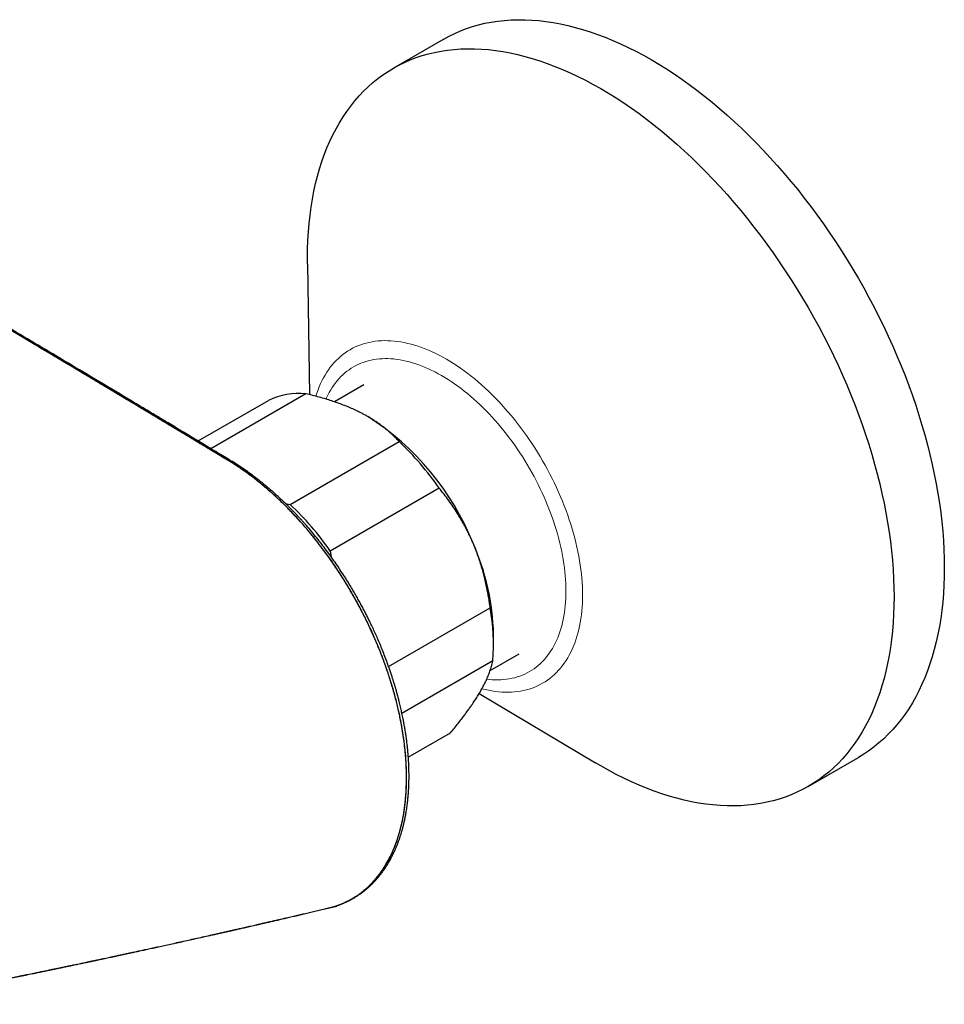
# Model space of a CAD drawing. Header units: millimetres. Extents: x 8 to 1267, y 12 to 683.
# Tile 42 of 48: x 1175 to 1253, y 270 to 353. Entities that reach past the tile are written whole.
import ezdxf

# ---------------------------------------------------------------- set-up
doc = ezdxf.new("R2010")
doc.units = ezdxf.units.MM

msp = doc.modelspace()

# ---------------------------------------------------------------- linework, layer by layer
at = {"color": 7, "linetype": 'Continuous', "lineweight": 30}
for p, q in [((1211.048, 351.832), (1206.806, 349.383)), ((1199.559, 332.853), (1199.726, 321.83)), ((1204.32, 322.661), (1201.832, 321.224)), ((1199.427, 321.902), (1191.401, 317.269)), ((1190.326, 317.917), (1196.256, 321.34)), ((1204.651, 319.972), (1204.634, 319.981)), ((1190.225, 317.859), (1190.233, 317.863)), ((1198.097, 312.558), (1207.289, 317.864)), ((1191.309, 317.216), (1191.301, 317.211)), ((1210.668, 313.939), (1201.476, 308.632)), ((1197.394, 312.731), (1197.404, 312.728)), ((1197.689, 312.656), (1198.097, 312.558)), ((1201.476, 308.632), (1201.545, 308.156)), ((1206.4, 298.89), (1214.975, 303.84)), ((1215.256, 300.785), (1215.256, 301.602)), ((1214.976, 298.56), (1217.419, 299.97)), ((1215.184, 299.353), (1207.527, 294.933)), ((1206.196, 298.772), (1206.203, 298.776)), ((1214.046, 296.62), (1223.864, 290.751)), ((1207.319, 294.813), (1207.313, 294.809)), ((1208.065, 291.235), (1211.628, 293.292)), ((1207.848, 291.11), (1207.851, 291.112)), ((1241.803, 288.759), (1246.045, 291.209))]:
    msp.add_line(p, q, dxfattribs=at)
at = {"color": 7, "linetype": 'Continuous', "lineweight": 30, "flags": 128}
for points in [[(1211.048, 351.832), (1211.511, 352.085), (1211.987, 352.319), (1212.474, 352.531), (1212.972, 352.722), (1213.481, 352.891), (1214, 353.039), (1214.529, 353.165), (1215.068, 353.27), (1215.616, 353.353), (1216.172, 353.414), (1216.738, 353.453), (1217.311, 353.471), (1217.892, 353.466), (1218.481, 353.44), (1219.076, 353.391), (1219.678, 353.321), (1220.286, 353.229), (1220.899, 353.116), (1221.518, 352.98), (1222.141, 352.823), (1222.769, 352.645), (1223.401, 352.445), (1224.037, 352.224), (1224.675, 351.982), (1225.316, 351.72), (1225.96, 351.436), (1226.605, 351.132), (1227.252, 350.808), (1227.899, 350.464), (1228.547, 350.099), (1229.195, 349.716), (1229.842, 349.312), (1230.489, 348.89), (1231.134, 348.449), (1231.777, 347.99), (1232.418, 347.512), (1233.057, 347.017), (1233.692, 346.504), (1234.324, 345.974), (1234.952, 345.428), (1235.576, 344.865), (1236.195, 344.286), (1236.808, 343.691), (1237.416, 343.081), (1238.018, 342.456), (1238.613, 341.817), (1239.201, 341.165), (1239.783, 340.498), (1240.356, 339.819), (1240.921, 339.127), (1241.478, 338.423), (1242.026, 337.707), (1242.565, 336.981), (1243.094, 336.243), (1243.613, 335.496), (1244.122, 334.739), (1244.62, 333.973), (1245.107, 333.199), (1245.583, 332.416), (1246.047, 331.626), (1246.499, 330.829), (1246.939, 330.026), (1247.366, 329.217), (1247.78, 328.402), (1248.181, 327.583), (1248.569, 326.76), (1248.943, 325.933), (1249.303, 325.103), (1249.649, 324.271), (1249.98, 323.437), (1250.296, 322.601), (1250.598, 321.765), (1250.885, 320.929), (1251.156, 320.093), (1251.412, 319.257), (1251.652, 318.424), (1251.876, 317.593), (1252.084, 316.764), (1252.276, 315.938), (1252.452, 315.117), (1252.612, 314.3), (1252.755, 313.487), (1252.881, 312.681), (1252.991, 311.88), (1253.084, 311.086), (1253.16, 310.299), (1253.219, 309.52), (1253.262, 308.749), (1253.287, 307.986), (1253.296, 307.233), (1253.287, 306.49), (1253.262, 305.757), (1253.219, 305.035), (1253.16, 304.324), (1253.084, 303.625), (1252.991, 302.938), (1252.881, 302.264), (1252.755, 301.604), (1252.612, 300.956), (1252.452, 300.323), (1252.276, 299.705), (1252.084, 299.101), (1251.876, 298.513), (1251.652, 297.94), (1251.412, 297.384), (1251.156, 296.844), (1250.885, 296.321), (1250.598, 295.816), (1250.296, 295.328), (1249.98, 294.858), (1249.649, 294.406), (1249.303, 293.973), (1248.943, 293.559), (1248.569, 293.164), (1248.181, 292.788), (1247.78, 292.432), (1247.366, 292.096), (1246.939, 291.78), (1246.499, 291.484), (1246.047, 291.209), (1246.045, 291.209)], [(1199.559, 332.853), (1199.555, 333.358), (1199.564, 334.102), (1199.589, 334.834), (1199.632, 335.557), (1199.691, 336.267), (1199.767, 336.966), (1199.86, 337.653), (1199.97, 338.327), (1200.096, 338.988), (1200.239, 339.635), (1200.399, 340.268), (1200.575, 340.887), (1200.767, 341.49), (1200.975, 342.079), (1201.199, 342.651), (1201.439, 343.207), (1201.695, 343.747), (1201.966, 344.27), (1202.253, 344.776), (1202.555, 345.264), (1202.871, 345.734), (1203.202, 346.185), (1203.548, 346.619), (1203.908, 347.033), (1204.282, 347.428), (1204.67, 347.804), (1205.071, 348.16), (1205.485, 348.496), (1205.912, 348.812), (1206.352, 349.107), (1206.804, 349.382), (1207.268, 349.636), (1207.744, 349.869), (1208.231, 350.082), (1208.729, 350.272), (1209.238, 350.442), (1209.757, 350.59), (1210.286, 350.716), (1210.825, 350.821), (1211.373, 350.904), (1211.93, 350.965), (1212.495, 351.004), (1213.069, 351.021), (1213.65, 351.017), (1214.238, 350.99), (1214.833, 350.942), (1215.435, 350.872), (1216.043, 350.78), (1216.656, 350.666), (1217.275, 350.531), (1217.899, 350.374), (1218.527, 350.196), (1219.159, 349.996), (1219.794, 349.775), (1220.433, 349.533), (1221.074, 349.27), (1221.717, 348.987), (1222.362, 348.683), (1223.009, 348.359), (1223.656, 348.014), (1224.304, 347.65), (1224.952, 347.266), (1225.599, 346.863), (1226.246, 346.441), (1226.891, 346), (1227.535, 345.541), (1228.176, 345.063), (1228.814, 344.568), (1229.45, 344.055), (1230.082, 343.525), (1230.71, 342.978), (1231.333, 342.415), (1231.952, 341.836), (1232.566, 341.242), (1233.173, 340.632), (1233.775, 340.007), (1234.37, 339.368), (1234.959, 338.715), (1235.54, 338.049), (1236.113, 337.37), (1236.679, 336.678), (1237.235, 335.974), (1237.783, 335.258), (1238.322, 334.531), (1238.851, 333.794), (1239.37, 333.047), (1239.879, 332.29), (1240.377, 331.524), (1240.864, 330.749), (1241.34, 329.967), (1241.804, 329.177), (1242.256, 328.38), (1242.696, 327.577), (1243.123, 326.768), (1243.538, 325.953), (1243.939, 325.134), (1244.326, 324.311), (1244.7, 323.484), (1245.06, 322.654), (1245.406, 321.822), (1245.737, 320.988), (1246.054, 320.152), (1246.355, 319.316), (1246.642, 318.479), (1246.913, 317.643), (1247.169, 316.808), (1247.409, 315.975), (1247.633, 315.143), (1247.842, 314.315), (1248.034, 313.489), (1248.21, 312.668), (1248.369, 311.85), (1248.512, 311.038), (1248.639, 310.231), (1248.748, 309.431), (1248.841, 308.637), (1248.917, 307.85), (1248.977, 307.07), (1249.019, 306.299), (1249.044, 305.537), (1249.053, 304.784), (1249.044, 304.041), (1249.019, 303.308), (1248.977, 302.586), (1248.917, 301.875), (1248.841, 301.176), (1248.748, 300.489), (1248.639, 299.815), (1248.512, 299.154), (1248.369, 298.507), (1248.21, 297.874), (1248.034, 297.256), (1247.842, 296.652), (1247.633, 296.064), (1247.409, 295.491), (1247.169, 294.935), (1246.913, 294.395), (1246.642, 293.872), (1246.355, 293.367), (1246.054, 292.879), (1245.737, 292.409), (1245.406, 291.957), (1245.06, 291.524), (1244.7, 291.109), (1244.326, 290.714), (1243.939, 290.339), (1243.538, 289.983), (1243.123, 289.647), (1242.696, 289.331), (1242.256, 289.035), (1241.804, 288.76), (1241.34, 288.506), (1240.864, 288.273), (1240.377, 288.061), (1239.879, 287.87), (1239.37, 287.701), (1238.851, 287.553), (1238.322, 287.426), (1237.783, 287.322), (1237.235, 287.239), (1236.679, 287.178), (1236.113, 287.138), (1235.54, 287.121), (1234.959, 287.125), (1234.37, 287.152), (1233.775, 287.2), (1233.173, 287.27), (1232.566, 287.362), (1231.952, 287.476), (1231.333, 287.611), (1230.71, 287.768), (1230.082, 287.947), (1229.45, 288.146), (1228.814, 288.367), (1228.176, 288.609), (1227.535, 288.872), (1226.891, 289.155), (1226.246, 289.459), (1225.599, 289.784), (1224.952, 290.128), (1224.304, 290.492), (1223.864, 290.751)]]:
    msp.add_lwpolyline(points, dxfattribs=at)
at = {"color": 252, "linetype": 'Continuous', "lineweight": 0, "flags": 128}
for points in [[(1200.261, 321.696), (1200.345, 321.96), (1200.442, 322.233), (1200.546, 322.499), (1200.658, 322.757), (1200.776, 323.008), (1200.902, 323.25), (1201.035, 323.485), (1201.176, 323.712), (1201.323, 323.93), (1201.476, 324.14), (1201.637, 324.341), (1201.804, 324.533), (1201.978, 324.717), (1202.158, 324.891), (1202.344, 325.056), (1202.536, 325.212), (1202.735, 325.359), (1202.939, 325.496), (1203.149, 325.624), (1203.364, 325.742), (1203.585, 325.85), (1203.811, 325.949), (1204.043, 326.037), (1204.279, 326.116), (1204.52, 326.185), (1204.766, 326.243), (1205.016, 326.292), (1205.27, 326.331), (1205.529, 326.359), (1205.791, 326.377), (1206.058, 326.385), (1206.327, 326.383), (1206.601, 326.371), (1206.877, 326.348), (1207.156, 326.316), (1207.439, 326.273), (1207.724, 326.22), (1208.011, 326.157), (1208.3, 326.085), (1208.592, 326.002), (1208.885, 325.909), (1209.181, 325.807), (1209.477, 325.694), (1209.775, 325.572), (1210.074, 325.441), (1210.373, 325.299), (1210.673, 325.149), (1210.974, 324.989), (1211.275, 324.82), (1211.576, 324.642), (1211.876, 324.454), (1212.176, 324.258), (1212.476, 324.054), (1212.775, 323.84), (1213.073, 323.619), (1213.369, 323.389), (1213.664, 323.15), (1213.958, 322.904), (1214.249, 322.651), (1214.539, 322.389), (1214.826, 322.12), (1215.111, 321.844), (1215.393, 321.561), (1215.673, 321.271), (1215.949, 320.974), (1216.222, 320.671), (1216.492, 320.362), (1216.758, 320.046), (1217.021, 319.725), (1217.279, 319.398), (1217.534, 319.066), (1217.784, 318.728), (1218.03, 318.386), (1218.271, 318.039), (1218.507, 317.687), (1218.738, 317.332), (1218.964, 316.972), (1219.185, 316.609), (1219.401, 316.242), (1219.611, 315.872), (1219.815, 315.499), (1220.013, 315.123), (1220.206, 314.745), (1220.392, 314.365), (1220.572, 313.982), (1220.746, 313.599), (1220.913, 313.213), (1221.073, 312.827), (1221.227, 312.439), (1221.374, 312.051), (1221.514, 311.663), (1221.647, 311.275), (1221.773, 310.886), (1221.892, 310.499), (1222.003, 310.112), (1222.107, 309.726), (1222.204, 309.341), (1222.293, 308.958), (1222.375, 308.576), (1222.449, 308.197), (1222.516, 307.819), (1222.574, 307.445), (1222.625, 307.073), (1222.668, 306.704), (1222.704, 306.339), (1222.731, 305.977), (1222.751, 305.619), (1222.763, 305.265), (1222.767, 304.915), (1222.763, 304.57), (1222.751, 304.23), (1222.731, 303.895), (1222.704, 303.565), (1222.668, 303.24), (1222.625, 302.921), (1222.574, 302.608), (1222.516, 302.301), (1222.449, 302.001), (1222.375, 301.707), (1222.293, 301.42), (1222.204, 301.139), (1222.107, 300.866), (1222.003, 300.6), (1221.892, 300.342), (1221.773, 300.091), (1221.647, 299.849), (1221.514, 299.614), (1221.374, 299.387), (1221.227, 299.169), (1221.073, 298.959), (1220.913, 298.758), (1220.746, 298.566), (1220.572, 298.382), (1220.392, 298.208), (1220.206, 298.042), (1220.013, 297.886), (1219.815, 297.74), (1219.611, 297.603), (1219.401, 297.475), (1219.185, 297.357), (1218.964, 297.249), (1218.738, 297.15), (1218.507, 297.061), (1218.271, 296.983), (1218.03, 296.914), (1217.784, 296.855), (1217.534, 296.807), (1217.279, 296.768), (1217.021, 296.74), (1216.758, 296.722), (1216.492, 296.714), (1216.222, 296.716), (1215.949, 296.728), (1215.673, 296.75), (1215.393, 296.783), (1215.111, 296.826), (1214.826, 296.879), (1214.539, 296.941), (1214.272, 297.008)], [(1201.123, 321.454), (1201.168, 321.556), (1201.276, 321.785), (1201.392, 322.007), (1201.513, 322.221), (1201.641, 322.428), (1201.775, 322.628), (1201.916, 322.819), (1202.063, 323.003), (1202.215, 323.179), (1202.374, 323.347), (1202.539, 323.506), (1202.709, 323.657), (1202.885, 323.8), (1203.066, 323.934), (1203.252, 324.059), (1203.444, 324.176), (1203.641, 324.284), (1203.843, 324.383), (1204.05, 324.473), (1204.261, 324.553), (1204.477, 324.625), (1204.697, 324.688), (1204.922, 324.742), (1205.15, 324.786), (1205.383, 324.821), (1205.619, 324.847), (1205.859, 324.864), (1206.102, 324.871), (1206.349, 324.869), (1206.598, 324.858), (1206.851, 324.838), (1207.106, 324.808), (1207.364, 324.769), (1207.624, 324.721), (1207.887, 324.663), (1208.151, 324.597), (1208.418, 324.521), (1208.686, 324.436), (1208.956, 324.343), (1209.227, 324.24), (1209.499, 324.128), (1209.772, 324.008), (1210.045, 323.879), (1210.32, 323.742), (1210.594, 323.595), (1210.869, 323.441), (1211.144, 323.278), (1211.419, 323.107), (1211.693, 322.928), (1211.967, 322.741), (1212.24, 322.546), (1212.512, 322.343), (1212.783, 322.133), (1213.052, 321.916), (1213.32, 321.691), (1213.587, 321.459), (1213.851, 321.22), (1214.114, 320.974), (1214.374, 320.722), (1214.632, 320.463), (1214.888, 320.198), (1215.14, 319.927), (1215.39, 319.65), (1215.636, 319.367), (1215.88, 319.079), (1216.119, 318.785), (1216.356, 318.487), (1216.588, 318.183), (1216.817, 317.875), (1217.041, 317.562), (1217.262, 317.245), (1217.477, 316.924), (1217.689, 316.599), (1217.895, 316.27), (1218.097, 315.938), (1218.294, 315.603), (1218.486, 315.265), (1218.673, 314.924), (1218.854, 314.581), (1219.03, 314.235), (1219.2, 313.888), (1219.364, 313.538), (1219.523, 313.188), (1219.676, 312.835), (1219.822, 312.482), (1219.963, 312.128), (1220.097, 311.774), (1220.225, 311.419), (1220.347, 311.064), (1220.462, 310.709), (1220.57, 310.355), (1220.672, 310.002), (1220.767, 309.649), (1220.856, 309.297), (1220.937, 308.947), (1221.012, 308.598), (1221.08, 308.252), (1221.14, 307.907), (1221.194, 307.565), (1221.24, 307.225), (1221.28, 306.888), (1221.312, 306.554), (1221.337, 306.224), (1221.355, 305.896), (1221.366, 305.573), (1221.37, 305.253), (1221.366, 304.938), (1221.355, 304.627), (1221.337, 304.321), (1221.312, 304.019), (1221.28, 303.723), (1221.24, 303.431), (1221.194, 303.145), (1221.14, 302.865), (1221.08, 302.59), (1221.012, 302.322), (1220.937, 302.059), (1220.856, 301.803), (1220.767, 301.554), (1220.672, 301.311), (1220.57, 301.075), (1220.462, 300.846), (1220.347, 300.624), (1220.225, 300.409), (1220.097, 300.202), (1219.963, 300.003), (1219.822, 299.811), (1219.676, 299.627), (1219.523, 299.452), (1219.364, 299.284), (1219.2, 299.124), (1219.03, 298.973), (1218.854, 298.831), (1218.673, 298.697), (1218.486, 298.571), (1218.294, 298.455), (1218.097, 298.347), (1217.895, 298.248), (1217.689, 298.158), (1217.477, 298.077), (1217.262, 298.005), (1217.041, 297.942), (1216.817, 297.889), (1216.588, 297.844), (1216.356, 297.809), (1216.119, 297.783), (1215.88, 297.767), (1215.636, 297.759), (1215.39, 297.761), (1215.14, 297.772), (1214.888, 297.793), (1214.683, 297.816)]]:
    msp.add_lwpolyline(points, dxfattribs=at)
at = {"color": 7, "linetype": 'Continuous', "lineweight": 30}
for centre, radius, start, end in [((1198.871, 315.808), 6.119, 84.78988, 115.30144), ((1192.404, 300.757), 22.786, 22.01392, 57.48749), ((1190.145, 299.689), 24.985, 34.7727, 46.67284), ((1180.953, 294.382), 24.985, 34.7727, 46.67284), ((1195.245, 301.153), 20.016, 1.28499, 24.01157), ((1199.056, 300.852), 16.197, 354.69069, 10.63295)]:
    msp.add_arc(centre, radius, start, end, dxfattribs=at)
for points, knots in [([(1201.333, 278.513), (1201.434, 278.538), (1201.655, 278.592), (1201.971, 278.691), (1202.289, 278.804), (1202.594, 278.929), (1202.908, 279.074), (1203.231, 279.243), (1203.58, 279.448), (1203.938, 279.688), (1204.292, 279.957), (1204.612, 280.231), (1204.9, 280.507), (1205.166, 280.789), (1205.41, 281.073), (1205.581, 281.291), (1205.683, 281.429), (1205.727, 281.49), (1205.77, 281.55), (1205.812, 281.61), (1205.853, 281.668), (1205.892, 281.726), (1206.044, 281.953), (1206.294, 282.362), (1206.615, 282.981), (1206.837, 283.485), (1206.981, 283.855), (1207.064, 284.079), (1207.142, 284.306), (1207.216, 284.534), (1207.286, 284.765), (1207.352, 284.997), (1207.466, 285.433), (1207.61, 286.082), (1207.752, 286.96), (1207.849, 287.847), (1207.901, 288.744), (1207.913, 289.568), (1207.896, 290.314), (1207.862, 290.981), (1207.807, 291.658), (1207.733, 292.347), (1207.638, 293.048), (1207.523, 293.759), (1207.374, 294.555), (1207.18, 295.443), (1206.931, 296.426), (1206.642, 297.433), (1206.313, 298.458), (1205.951, 299.476), (1205.559, 300.481), (1205.139, 301.47), (1204.735, 302.348), (1204.359, 303.114), (1204.037, 303.741), (1203.804, 304.173), (1203.673, 304.413), (1203.631, 304.488), (1203.59, 304.562), (1203.548, 304.637), (1203.506, 304.712), (1203.409, 304.884), (1203.244, 305.172), (1202.997, 305.591), (1202.713, 306.06), (1202.389, 306.576), (1202.024, 307.136), (1201.616, 307.737), (1201.166, 308.371), (1200.674, 309.032), (1200.139, 309.716), (1199.558, 310.421), (1198.959, 311.11), (1198.345, 311.777), (1197.748, 312.391), (1197.319, 312.809), (1197.073, 313.04), (1196.995, 313.113), (1196.917, 313.186), (1196.838, 313.258), (1196.759, 313.331), (1196.471, 313.593), (1195.972, 314.029), (1195.26, 314.611), (1194.55, 315.153), (1193.831, 315.659), (1193.088, 316.136), (1192.263, 316.63), (1191.357, 317.178), (1190.381, 317.766), (1189.391, 318.361), (1188.28, 319.03), (1187.04, 319.775), (1185.669, 320.598), (1184.13, 321.52), (1182.968, 322.216), (1182.188, 322.682), (1181.945, 322.828), (1181.702, 322.973), (1181.459, 323.118), (1181.216, 323.264), (1180.12, 323.919), (1178.173, 325.082), (1175.379, 326.747), (1172.596, 328.402), (1169.821, 330.049), (1167.039, 331.695), (1164.763, 333.037), (1162.991, 334.08), (1161.723, 334.825), (1160.436, 335.581), (1159.122, 336.35), (1157.778, 337.136), (1156.455, 337.91), (1155.149, 338.671), (1153.859, 339.423), (1152.807, 340.036), (1152.002, 340.504), (1151.457, 340.821), (1150.904, 341.143), (1150.355, 341.462), (1149.84, 341.761), (1149.513, 341.951), (1149.363, 342.038)], [0, 0, 0, 0, 0.004504, 0.00996, 0.014562, 0.019439, 0.024591, 0.030018, 0.035716, 0.042663, 0.049236, 0.055431, 0.061248, 0.066685, 0.072229, 0.077317, 0.078397, 0.079454, 0.080489, 0.0815, 0.082489, 0.083455, 0.084399, 0.093804, 0.103061, 0.112162, 0.11519, 0.118198, 0.121186, 0.124154, 0.127102, 0.130029, 0.132935, 0.143356, 0.153492, 0.163347, 0.172988, 0.182489, 0.189227, 0.195951, 0.202686, 0.209452, 0.21626, 0.223101, 0.229969, 0.239018, 0.248245, 0.257638, 0.267188, 0.276882, 0.286051, 0.295329, 0.304712, 0.310956, 0.317237, 0.322792, 0.323521, 0.32425, 0.32498, 0.325711, 0.326441, 0.327173, 0.330794, 0.334949, 0.339637, 0.344854, 0.350596, 0.356857, 0.36363, 0.370755, 0.378352, 0.386408, 0.394906, 0.402738, 0.410891, 0.418322, 0.419313, 0.420307, 0.421304, 0.422306, 0.423311, 0.424319, 0.433274, 0.442158, 0.450893, 0.459625, 0.468628, 0.478123, 0.489821, 0.501799, 0.513852, 0.526002, 0.542451, 0.55918, 0.576119, 0.598668, 0.601628, 0.604588, 0.607548, 0.610507, 0.613465, 0.61642, 0.650528, 0.684543, 0.718354, 0.752019, 0.785704, 0.819701, 0.834865, 0.850219, 0.865814, 0.88171, 0.897975, 0.914681, 0.929812, 0.945408, 0.961535, 0.968031, 0.974624, 0.981319, 0.988121, 0.994556, 1, 1, 1, 1]), ([(1201.396, 278.528), (1201.467, 278.544), (1201.76, 278.608), (1202.25, 278.776), (1202.865, 279.034), (1203.449, 279.349), (1204.004, 279.717), (1204.528, 280.137), (1205.018, 280.608), (1205.474, 281.127), (1205.892, 281.694), (1206.274, 282.308), (1206.619, 282.967), (1206.926, 283.67), (1207.193, 284.413), (1207.419, 285.194), (1207.603, 286.011), (1207.745, 286.863), (1207.846, 287.748), (1207.905, 288.664), (1207.922, 289.607), (1207.895, 290.573), (1207.827, 291.559), (1207.716, 292.563), (1207.563, 293.586), (1207.368, 294.626), (1207.131, 295.677), (1206.854, 296.734), (1206.538, 297.795), (1206.183, 298.855), (1205.791, 299.916), (1205.361, 300.973), (1204.894, 302.026), (1204.392, 303.069), (1203.858, 304.098), (1203.294, 305.109), (1202.7, 306.101), (1202.077, 307.073), (1201.426, 308.022), (1200.751, 308.945), (1200.054, 309.835), (1199.337, 310.692), (1198.602, 311.515), (1197.85, 312.302), (1197.082, 313.051), (1196.288, 313.769), (1195.475, 314.453), (1194.644, 315.096), (1193.813, 315.682), (1192.985, 316.207), (1192.164, 316.701), (1190.342, 317.799), (1186.508, 320.106), (1179.477, 324.317), (1170.247, 329.805), (1159.819, 335.956), (1152.85, 340.021), (1149.366, 342.054)], [0, 0, 0, 0, 0.003144, 0.013028, 0.022914, 0.032805, 0.042709, 0.052623, 0.062535, 0.072431, 0.082296, 0.092171, 0.102086, 0.112014, 0.121931, 0.131813, 0.14168, 0.151565, 0.161464, 0.171374, 0.181289, 0.191182, 0.20104, 0.210893, 0.220766, 0.230687, 0.240622, 0.250527, 0.260412, 0.270286, 0.280159, 0.290055, 0.299982, 0.309916, 0.319833, 0.329711, 0.339587, 0.349501, 0.359432, 0.369358, 0.379257, 0.389132, 0.399006, 0.408888, 0.418789, 0.428719, 0.439065, 0.449336, 0.459565, 0.469717, 0.479707, 0.489633, 0.536444, 0.620034, 0.746689, 0.873345, 1, 1, 1, 1]), ([(1201.614, 278.579), (1201.637, 278.585), (1201.714, 278.605), (1201.837, 278.642), (1201.963, 278.682), (1202.058, 278.714), (1202.127, 278.737), (1202.185, 278.758), (1202.232, 278.775), (1202.269, 278.788), (1202.3, 278.8), (1202.332, 278.812), (1202.373, 278.827), (1202.423, 278.847), (1202.482, 278.87), (1202.562, 278.903), (1202.657, 278.943), (1202.761, 278.989), (1202.857, 279.034), (1202.945, 279.075), (1203.025, 279.115), (1203.098, 279.152), (1203.157, 279.182), (1203.202, 279.206), (1203.235, 279.223), (1203.265, 279.239), (1203.293, 279.255), (1203.326, 279.273), (1203.367, 279.296), (1203.419, 279.326), (1203.479, 279.36), (1203.542, 279.398), (1203.623, 279.447), (1203.719, 279.507), (1203.827, 279.577), (1203.926, 279.644), (1204.018, 279.708), (1204.102, 279.768), (1204.177, 279.823), (1204.241, 279.872), (1204.287, 279.907), (1204.318, 279.931), (1204.336, 279.945), (1204.353, 279.958), (1204.368, 279.97), (1204.385, 279.984), (1204.408, 280.003), (1204.442, 280.03), (1204.487, 280.067), (1204.537, 280.109), (1204.607, 280.167), (1204.688, 280.238), (1204.778, 280.319), (1204.858, 280.394), (1204.931, 280.462), (1204.997, 280.527), (1205.059, 280.588), (1205.117, 280.647), (1205.179, 280.711), (1205.249, 280.786), (1205.328, 280.872), (1205.411, 280.965), (1205.496, 281.063), (1205.584, 281.167), (1205.659, 281.26), (1205.721, 281.339), (1205.771, 281.403), (1205.821, 281.47), (1205.871, 281.537), (1205.918, 281.6), (1205.957, 281.655), (1205.989, 281.7), (1206.012, 281.734), (1206.032, 281.762), (1206.053, 281.793), (1206.079, 281.832), (1206.112, 281.88), (1206.151, 281.939), (1206.195, 282.007), (1206.245, 282.086), (1206.314, 282.197), (1206.401, 282.341), (1206.505, 282.521), (1206.588, 282.674), (1206.653, 282.796), (1206.698, 282.883), (1206.74, 282.967), (1206.777, 283.042), (1206.807, 283.105), (1206.83, 283.153), (1206.847, 283.189), (1206.863, 283.222), (1206.881, 283.262), (1206.905, 283.315), (1206.936, 283.383), (1206.973, 283.465), (1207.013, 283.557), (1207.054, 283.655), (1207.116, 283.806), (1207.195, 284.007), (1207.286, 284.255), (1207.37, 284.5), (1207.431, 284.692), (1207.474, 284.832), (1207.5, 284.918), (1207.525, 285.004), (1207.548, 285.087), (1207.568, 285.16), (1207.584, 285.217), (1207.595, 285.259), (1207.602, 285.287), (1207.608, 285.309), (1207.614, 285.331), (1207.623, 285.367), (1207.636, 285.419), (1207.655, 285.492), (1207.676, 285.579), (1207.7, 285.681), (1207.728, 285.803), (1207.759, 285.946), (1207.793, 286.109), (1207.827, 286.285), (1207.861, 286.471), (1207.894, 286.667), (1207.926, 286.874), (1207.957, 287.091), (1207.99, 287.34), (1208.022, 287.623), (1208.046, 287.875), (1208.062, 288.07), (1208.072, 288.201), (1208.081, 288.326), (1208.088, 288.441), (1208.094, 288.543), (1208.099, 288.633), (1208.102, 288.708), (1208.105, 288.77), (1208.107, 288.817), (1208.109, 288.855), (1208.11, 288.902), (1208.113, 288.968), (1208.115, 289.058), (1208.118, 289.159), (1208.12, 289.268), (1208.122, 289.382), (1208.123, 289.501), (1208.124, 289.656), (1208.123, 289.851), (1208.119, 290.088), (1208.112, 290.341), (1208.102, 290.613), (1208.087, 290.907), (1208.067, 291.217), (1208.042, 291.544), (1208.011, 291.887), (1207.972, 292.252), (1207.925, 292.639), (1207.873, 293.019), (1207.816, 293.39), (1207.758, 293.744), (1207.695, 294.097), (1207.634, 294.416), (1207.578, 294.692), (1207.528, 294.929), (1207.479, 295.152), (1207.428, 295.376), (1207.376, 295.598), (1207.323, 295.816), (1207.274, 296.008), (1207.234, 296.167), (1207.2, 296.294), (1207.174, 296.393), (1207.151, 296.478), (1207.125, 296.574), (1207.093, 296.692), (1207.051, 296.843), (1207.002, 297.014), (1206.946, 297.204), (1206.883, 297.416), (1206.813, 297.647), (1206.73, 297.908), (1206.636, 298.199), (1206.527, 298.523), (1206.407, 298.871), (1206.278, 299.232), (1206.121, 299.654), (1205.94, 300.122), (1205.735, 300.631), (1205.528, 301.12), (1205.322, 301.589), (1205.117, 302.037), (1204.925, 302.445), (1204.745, 302.816), (1204.574, 303.159), (1204.398, 303.503), (1204.213, 303.857), (1204.019, 304.218), (1203.816, 304.585), (1203.604, 304.96), (1203.381, 305.343), (1203.131, 305.76), (1202.852, 306.213), (1202.541, 306.701), (1202.215, 307.195), (1201.876, 307.691), (1201.524, 308.189), (1201.151, 308.698), (1200.757, 309.217), (1200.34, 309.744), (1199.909, 310.267), (1199.548, 310.688), (1199.266, 311.008), (1199.071, 311.225), (1198.885, 311.428), (1198.711, 311.615), (1198.548, 311.788), (1198.397, 311.946), (1198.258, 312.089), (1198.131, 312.218), (1198.017, 312.332), (1197.915, 312.435), (1197.833, 312.515), (1197.771, 312.576), (1197.727, 312.62), (1197.69, 312.655), (1197.66, 312.684), (1197.627, 312.717), (1197.581, 312.761), (1197.516, 312.823), (1197.433, 312.902), (1197.332, 312.998), (1197.213, 313.109), (1197.076, 313.236), (1196.896, 313.399), (1196.683, 313.59), (1196.444, 313.799), (1196.213, 313.997), (1195.99, 314.183), (1195.777, 314.358), (1195.573, 314.522), (1195.378, 314.675), (1195.19, 314.821), (1195.008, 314.958), (1194.833, 315.088), (1194.665, 315.211), (1194.497, 315.331), (1194.326, 315.451), (1194.101, 315.605), (1193.819, 315.792), (1193.476, 316.011), (1193.119, 316.232), (1192.748, 316.458), (1192.362, 316.69), (1191.891, 316.974), (1191.342, 317.305), (1190.724, 317.677), (1190.117, 318.043), (1189.521, 318.401), (1188.936, 318.753), (1188.362, 319.098), (1187.643, 319.53), (1186.777, 320.05), (1185.759, 320.661), (1183.26, 322.159), (1179.473, 324.423), (1174.396, 327.445), (1170.595, 329.699), (1167.879, 331.305), (1166.248, 332.267), (1164.617, 333.229), (1162.986, 334.19), (1161.355, 335.149), (1160.004, 335.942), (1158.936, 336.569), (1158.153, 337.027), (1157.56, 337.375), (1157.152, 337.614), (1156.926, 337.746), (1156.702, 337.877), (1156.474, 338.011), (1156.236, 338.15), (1155.983, 338.298), (1155.715, 338.455), (1155.429, 338.622), (1155.127, 338.799), (1154.809, 338.984), (1154.475, 339.18), (1154.124, 339.385), (1153.757, 339.599), (1153.373, 339.823), (1152.973, 340.057), (1152.55, 340.304), (1152.102, 340.565), (1151.631, 340.84), (1151.141, 341.125), (1150.633, 341.421), (1150.107, 341.727), (1149.751, 341.935), (1149.569, 342.04)], [0, 0, 0, 0, 0.000982, 0.003308, 0.005405, 0.006603, 0.007657, 0.00855, 0.009283, 0.009855, 0.010233, 0.010715, 0.011339, 0.012106, 0.013015, 0.014067, 0.015793, 0.01742, 0.018946, 0.020311, 0.021584, 0.022764, 0.023816, 0.024407, 0.024942, 0.025423, 0.025848, 0.026339, 0.027014, 0.027875, 0.028911, 0.029974, 0.03101, 0.032969, 0.034824, 0.036516, 0.038112, 0.039604, 0.04093, 0.042073, 0.043035, 0.043401, 0.043731, 0.044026, 0.044286, 0.044552, 0.044945, 0.04558, 0.046401, 0.047391, 0.04838, 0.050258, 0.051964, 0.053498, 0.054881, 0.056178, 0.057392, 0.058525, 0.059645, 0.061145, 0.062796, 0.064526, 0.066323, 0.068192, 0.070159, 0.07124, 0.072348, 0.073485, 0.07465, 0.075761, 0.076674, 0.077409, 0.077967, 0.078348, 0.078824, 0.079456, 0.080244, 0.081187, 0.082287, 0.083544, 0.084912, 0.087519, 0.090255, 0.093118, 0.094382, 0.095669, 0.096941, 0.098033, 0.098926, 0.099608, 0.100097, 0.100487, 0.100999, 0.101776, 0.102737, 0.103881, 0.105205, 0.106576, 0.10792, 0.111389, 0.114666, 0.117789, 0.120944, 0.122024, 0.123111, 0.124204, 0.125284, 0.126201, 0.126919, 0.127415, 0.127735, 0.127957, 0.12823, 0.128557, 0.129275, 0.130165, 0.131226, 0.13246, 0.133866, 0.135638, 0.1376, 0.13967, 0.14184, 0.144112, 0.146486, 0.148961, 0.151537, 0.154912, 0.158446, 0.159878, 0.161334, 0.162718, 0.163955, 0.165068, 0.166028, 0.166836, 0.167492, 0.167996, 0.168353, 0.168705, 0.169488, 0.170467, 0.171566, 0.172717, 0.173918, 0.17517, 0.176472, 0.178785, 0.181241, 0.183837, 0.186603, 0.189589, 0.192796, 0.196022, 0.199444, 0.203064, 0.206884, 0.210904, 0.214247, 0.21772, 0.221216, 0.22449, 0.226902, 0.22917, 0.231291, 0.233265, 0.235562, 0.237622, 0.239443, 0.241028, 0.242106, 0.243039, 0.243826, 0.244503, 0.245727, 0.247142, 0.248745, 0.250538, 0.25252, 0.25469, 0.25705, 0.259863, 0.262905, 0.266175, 0.269648, 0.273093, 0.278067, 0.282866, 0.287491, 0.29194, 0.296209, 0.300297, 0.303648, 0.306889, 0.310209, 0.313643, 0.317191, 0.320785, 0.324486, 0.328293, 0.332218, 0.337049, 0.34205, 0.347176, 0.352389, 0.357685, 0.36306, 0.368892, 0.374807, 0.380805, 0.386894, 0.389649, 0.392287, 0.394763, 0.397079, 0.399234, 0.401229, 0.403063, 0.404704, 0.406191, 0.407523, 0.4087, 0.409361, 0.40994, 0.410413, 0.410778, 0.411103, 0.41171, 0.412545, 0.413608, 0.4149, 0.416422, 0.418172, 0.420153, 0.42325, 0.426278, 0.429184, 0.431965, 0.434624, 0.437161, 0.439578, 0.441876, 0.444157, 0.446308, 0.448339, 0.450383, 0.452487, 0.454651, 0.458664, 0.462862, 0.467241, 0.471792, 0.476508, 0.481413, 0.489115, 0.496694, 0.50414, 0.511451, 0.518628, 0.52567, 0.532577, 0.54507, 0.557563, 0.570059, 0.637021, 0.696809, 0.756598, 0.776527, 0.796457, 0.816386, 0.836316, 0.856245, 0.876139, 0.885809, 0.89536, 0.904793, 0.907549, 0.910295, 0.913031, 0.915766, 0.918648, 0.92173, 0.925011, 0.928492, 0.932172, 0.936052, 0.940132, 0.94441, 0.948889, 0.953566, 0.958444, 0.963521, 0.969053, 0.974805, 0.980775, 0.986964, 0.993373, 1, 1, 1, 1]), ([(1204.065, 320.291), (1204.019, 320.315), (1203.833, 320.41), (1203.496, 320.571), (1203.046, 320.769), (1202.579, 320.957), (1202.096, 321.137), (1201.598, 321.306), (1201.081, 321.468), (1200.545, 321.622), (1199.992, 321.768), (1199.615, 321.857), (1199.427, 321.902)], [0, 0, 0, 0, 0.0340841, 0.1389033, 0.243764, 0.3485863, 0.4547879, 0.5610277, 0.6672361, 0.7781435, 0.8890841, 1, 1, 1, 1]), ([(1207.289, 317.864), (1207.185, 317.976), (1206.976, 318.199), (1206.636, 318.525), (1206.314, 318.809), (1206.015, 319.052), (1205.748, 319.256), (1205.469, 319.456), (1205.178, 319.651), (1204.875, 319.841), (1204.587, 320.01), (1204.316, 320.16), (1204.149, 320.248), (1204.065, 320.291)], [0, 0, 0, 0, 0.1240454, 0.2484033, 0.3727573, 0.4560467, 0.5393516, 0.6226384, 0.7063802, 0.7901412, 0.8738815, 0.9369408, 1, 1, 1, 1]), ([(1213.529, 309.298), (1213.506, 309.352), (1213.424, 309.541), (1213.278, 309.864), (1213.086, 310.261), (1212.884, 310.654), (1212.673, 311.04), (1212.453, 311.421), (1212.184, 311.862), (1211.862, 312.356), (1211.48, 312.9), (1211.083, 313.429), (1210.807, 313.769), (1210.668, 313.939)], [0, 0, 0, 0, 0.031425, 0.110706, 0.190005, 0.269287, 0.349184, 0.429098, 0.508996, 0.631393, 0.753793, 0.876895, 1, 1, 1, 1]), ([(1214.975, 303.84), (1214.954, 303.994), (1214.911, 304.301), (1214.836, 304.761), (1214.749, 305.246), (1214.645, 305.755), (1214.529, 306.261), (1214.408, 306.738), (1214.275, 307.214), (1214.129, 307.691), (1213.955, 308.21), (1213.76, 308.74), (1213.606, 309.112), (1213.529, 309.298)], [0, 0, 0, 0, 0.081923, 0.163888, 0.245771, 0.341957, 0.438141, 0.520067, 0.601992, 0.699287, 0.784956, 0.892478, 1, 1, 1, 1]), ([(1214.113, 296.731), (1214.134, 296.766), (1214.217, 296.909), (1214.354, 297.156), (1214.515, 297.464), (1214.646, 297.737), (1214.754, 297.978), (1214.841, 298.188), (1214.918, 298.391), (1214.996, 298.614), (1215.069, 298.854), (1215.136, 299.11), (1215.168, 299.272), (1215.184, 299.353)], [0, 0, 0, 0, 0.034084, 0.139611, 0.24518, 0.350711, 0.430544, 0.510377, 0.588808, 0.667239, 0.778145, 0.889085, 1, 1, 1, 1]), ([(1211.628, 293.292), (1211.738, 293.426), (1211.957, 293.694), (1212.273, 294.091), (1212.552, 294.451), (1212.796, 294.774), (1213.008, 295.061), (1213.211, 295.344), (1213.43, 295.658), (1213.661, 296.002), (1213.899, 296.373), (1214.042, 296.612), (1214.113, 296.731)], [0, 0, 0, 0, 0.109373, 0.21877, 0.328135, 0.410676, 0.493215, 0.574838, 0.656461, 0.770959, 0.885506, 1, 1, 1, 1]), ([(1163.272, 270.39), (1163.306, 270.396), (1163.515, 270.436), (1163.893, 270.508), (1164.399, 270.605), (1164.885, 270.698), (1165.341, 270.786), (1165.77, 270.869), (1166.172, 270.947), (1166.555, 271.021), (1166.921, 271.092), (1167.274, 271.161), (1167.616, 271.228), (1167.944, 271.292), (1168.251, 271.353), (1168.539, 271.409), (1168.806, 271.462), (1169.048, 271.509), (1169.267, 271.553), (1169.463, 271.591), (1169.641, 271.627), (1169.8, 271.658), (1169.961, 271.69), (1170.125, 271.723), (1170.297, 271.757), (1170.46, 271.789), (1170.614, 271.82), (1170.75, 271.847), (1170.869, 271.871), (1170.979, 271.893), (1171.096, 271.916), (1171.227, 271.942), (1171.379, 271.973), (1171.554, 272.008), (1171.751, 272.047), (1171.968, 272.091), (1172.202, 272.138), (1172.455, 272.188), (1172.725, 272.243), (1173.015, 272.301), (1173.316, 272.362), (1173.627, 272.425), (1173.936, 272.488), (1174.239, 272.55), (1174.531, 272.609), (1174.812, 272.667), (1175.097, 272.725), (1175.384, 272.784), (1175.672, 272.843), (1175.944, 272.899), (1176.203, 272.952), (1176.447, 273.002), (1176.676, 273.05), (1176.89, 273.094), (1177.091, 273.135), (1177.289, 273.176), (1177.495, 273.219), (1177.726, 273.267), (1177.984, 273.321), (1178.27, 273.38), (1178.575, 273.444), (1178.896, 273.511), (1179.225, 273.58), (1179.551, 273.648), (1179.835, 273.708), (1180.079, 273.759), (1180.286, 273.803), (1180.486, 273.845), (1180.68, 273.886), (1180.853, 273.923), (1181.002, 273.954), (1181.122, 273.98), (1181.216, 274), (1181.288, 274.015), (1181.34, 274.026), (1181.382, 274.035), (1181.437, 274.046), (1181.515, 274.063), (1181.624, 274.086), (1181.748, 274.113), (1181.888, 274.142), (1182.044, 274.176), (1182.224, 274.214), (1182.43, 274.258), (1182.663, 274.308), (1182.916, 274.362), (1183.189, 274.42), (1183.479, 274.483), (1183.788, 274.549), (1184.115, 274.619), (1184.46, 274.694), (1184.828, 274.773), (1185.218, 274.858), (1185.632, 274.948), (1186.065, 275.042), (1186.52, 275.141), (1186.995, 275.245), (1187.49, 275.354), (1188.004, 275.467), (1188.537, 275.584), (1189.088, 275.706), (1189.659, 275.833), (1190.251, 275.965), (1190.862, 276.101), (1191.329, 276.206), (1191.646, 276.277), (1191.806, 276.313), (1191.967, 276.349), (1192.126, 276.385), (1192.279, 276.42), (1192.428, 276.453), (1192.571, 276.486), (1192.704, 276.516), (1192.82, 276.542), (1192.919, 276.564), (1192.999, 276.583), (1193.063, 276.597), (1193.117, 276.609), (1193.182, 276.624), (1193.27, 276.644), (1193.385, 276.67), (1193.516, 276.7), (1193.663, 276.733), (1193.828, 276.771), (1194.011, 276.812), (1194.213, 276.858), (1194.432, 276.908), (1194.663, 276.961), (1194.903, 277.016), (1195.152, 277.073), (1195.417, 277.133), (1195.696, 277.198), (1195.991, 277.265), (1196.311, 277.339), (1196.657, 277.419), (1197.031, 277.505), (1197.423, 277.596), (1197.832, 277.691), (1198.26, 277.791), (1198.706, 277.895), (1199.156, 278), (1199.61, 278.106), (1200.066, 278.213), (1200.538, 278.324), (1200.962, 278.424), (1201.229, 278.488), (1201.333, 278.512)], [0, 0, 0, 0, 0.0026665, 0.0164322, 0.0296649, 0.0423646, 0.0545313, 0.0655148, 0.0760245, 0.0860606, 0.095623, 0.1047119, 0.113834, 0.1224234, 0.1304802, 0.1380043, 0.1449957, 0.1514546, 0.1570565, 0.162185, 0.1668401, 0.1710218, 0.17473, 0.179453, 0.1839411, 0.1882046, 0.1922436, 0.196058, 0.1988976, 0.2016442, 0.2046866, 0.2081131, 0.2119237, 0.2166302, 0.2218151, 0.2274784, 0.2336201, 0.2402402, 0.2473387, 0.2549155, 0.2629706, 0.2710687, 0.2793151, 0.2872721, 0.2949348, 0.3023031, 0.3093771, 0.3173365, 0.3248872, 0.332029, 0.3387622, 0.3452115, 0.3512352, 0.3568334, 0.362006, 0.3670434, 0.3724474, 0.3782269, 0.3852502, 0.3927583, 0.4007512, 0.4092289, 0.4180589, 0.4266353, 0.4348828, 0.4404604, 0.445877, 0.4511324, 0.4562267, 0.4611358, 0.4647887, 0.4679356, 0.4705765, 0.4722251, 0.4735891, 0.4746684, 0.4755138, 0.4779571, 0.4808138, 0.4840837, 0.487767, 0.4918636, 0.4963735, 0.5019616, 0.5080764, 0.514718, 0.5218863, 0.5295812, 0.5376514, 0.5462295, 0.5553155, 0.5649099, 0.5752331, 0.5860983, 0.5975053, 0.6094542, 0.6219449, 0.6349774, 0.6485516, 0.6625221, 0.6770234, 0.6920553, 0.7076179, 0.723711, 0.7403347, 0.7445122, 0.7487219, 0.7529638, 0.7572348, 0.7613104, 0.7650522, 0.7690339, 0.7725522, 0.775607, 0.7781984, 0.7803264, 0.7819909, 0.7832416, 0.7845809, 0.7871295, 0.7902204, 0.7936172, 0.7974924, 0.8018459, 0.8066779, 0.8119882, 0.8177768, 0.8240437, 0.8302086, 0.8367754, 0.843744, 0.8511145, 0.8588869, 0.867061, 0.8764365, 0.8862902, 0.8966219, 0.9074317, 0.9187196, 0.9304854, 0.9427292, 0.9543726, 0.9664175, 0.9788639, 0.9917117, 1, 1, 1, 1]), ([(1163.274, 270.38), (1163.308, 270.387), (1163.517, 270.426), (1163.895, 270.499), (1164.401, 270.595), (1164.887, 270.689), (1165.343, 270.777), (1165.772, 270.859), (1166.174, 270.937), (1166.557, 271.012), (1166.923, 271.083), (1167.276, 271.152), (1167.617, 271.218), (1167.946, 271.282), (1168.253, 271.343), (1168.541, 271.399), (1168.808, 271.452), (1169.05, 271.5), (1169.269, 271.543), (1169.465, 271.582), (1169.643, 271.617), (1169.802, 271.648), (1169.963, 271.68), (1170.127, 271.713), (1170.299, 271.747), (1170.462, 271.779), (1170.616, 271.81), (1170.752, 271.837), (1170.871, 271.861), (1170.981, 271.883), (1171.098, 271.906), (1171.229, 271.932), (1171.381, 271.963), (1171.555, 271.998), (1171.753, 272.037), (1171.97, 272.081), (1172.204, 272.128), (1172.457, 272.179), (1172.727, 272.233), (1173.017, 272.292), (1173.318, 272.353), (1173.629, 272.416), (1173.938, 272.478), (1174.241, 272.54), (1174.533, 272.6), (1174.814, 272.657), (1175.099, 272.715), (1175.386, 272.774), (1175.674, 272.833), (1175.946, 272.889), (1176.205, 272.942), (1176.449, 272.992), (1176.678, 273.04), (1176.892, 273.084), (1177.093, 273.125), (1177.291, 273.166), (1177.497, 273.209), (1177.728, 273.257), (1177.986, 273.311), (1178.272, 273.37), (1178.577, 273.434), (1178.898, 273.501), (1179.227, 273.57), (1179.553, 273.638), (1179.837, 273.698), (1180.081, 273.75), (1180.288, 273.793), (1180.488, 273.835), (1180.682, 273.876), (1180.855, 273.913), (1181.004, 273.944), (1181.124, 273.97), (1181.218, 273.99), (1181.29, 274.005), (1181.342, 274.016), (1181.384, 274.025), (1181.439, 274.037), (1181.517, 274.053), (1181.626, 274.076), (1181.75, 274.103), (1181.891, 274.133), (1182.046, 274.166), (1182.227, 274.204), (1182.432, 274.248), (1182.665, 274.298), (1182.918, 274.352), (1183.191, 274.41), (1183.482, 274.473), (1183.79, 274.539), (1184.117, 274.609), (1184.462, 274.684), (1184.83, 274.764), (1185.22, 274.848), (1185.634, 274.938), (1186.068, 275.032), (1186.522, 275.131), (1186.997, 275.235), (1187.492, 275.344), (1188.007, 275.457), (1188.539, 275.575), (1189.09, 275.697), (1189.662, 275.823), (1190.253, 275.955), (1190.864, 276.092), (1191.331, 276.196), (1191.648, 276.267), (1191.808, 276.303), (1191.969, 276.34), (1192.128, 276.376), (1192.281, 276.41), (1192.431, 276.444), (1192.573, 276.476), (1192.706, 276.506), (1192.822, 276.532), (1192.921, 276.555), (1193.002, 276.573), (1193.065, 276.587), (1193.119, 276.599), (1193.184, 276.614), (1193.273, 276.634), (1193.387, 276.66), (1193.518, 276.69), (1193.665, 276.723), (1193.83, 276.761), (1194.014, 276.803), (1194.215, 276.848), (1194.435, 276.899), (1194.665, 276.951), (1194.905, 277.006), (1195.154, 277.063), (1195.419, 277.124), (1195.698, 277.188), (1195.993, 277.256), (1196.313, 277.329), (1196.66, 277.409), (1197.033, 277.496), (1197.425, 277.586), (1197.835, 277.681), (1198.262, 277.781), (1198.708, 277.885), (1199.159, 277.99), (1199.612, 278.097), (1200.069, 278.204), (1200.54, 278.315), (1201.027, 278.43), (1201.529, 278.548), (1201.868, 278.629), (1202.04, 278.67)], [0, 0, 0, 0, 0.002623, 0.016137, 0.029128, 0.041596, 0.05354, 0.064323, 0.07464, 0.084493, 0.093881, 0.102803, 0.111759, 0.120191, 0.128101, 0.135487, 0.142351, 0.148692, 0.154191, 0.159226, 0.163796, 0.167901, 0.171542, 0.176179, 0.180585, 0.18477, 0.188735, 0.19248, 0.195268, 0.197964, 0.200951, 0.204315, 0.208056, 0.212676, 0.217766, 0.223326, 0.229356, 0.235855, 0.242823, 0.250262, 0.25817, 0.26612, 0.274215, 0.282027, 0.28955, 0.296783, 0.303728, 0.311542, 0.318955, 0.325966, 0.332576, 0.338907, 0.344821, 0.350317, 0.355395, 0.36034, 0.365646, 0.371319, 0.378214, 0.385585, 0.393432, 0.401755, 0.410423, 0.418843, 0.42694, 0.432416, 0.437733, 0.442892, 0.447894, 0.452713, 0.456299, 0.459389, 0.461981, 0.4636, 0.464939, 0.465998, 0.466828, 0.469227, 0.472031, 0.475242, 0.478857, 0.482879, 0.487307, 0.492793, 0.498796, 0.505316, 0.512353, 0.519907, 0.52783, 0.536251, 0.545171, 0.55459, 0.564725, 0.575392, 0.58659, 0.598321, 0.610583, 0.623377, 0.636703, 0.650419, 0.664655, 0.679412, 0.69469, 0.710489, 0.726809, 0.73091, 0.735043, 0.739207, 0.7434, 0.747401, 0.751075, 0.754984, 0.758438, 0.761437, 0.763981, 0.76607, 0.767704, 0.768932, 0.770247, 0.772748, 0.775783, 0.779118, 0.782922, 0.787196, 0.79194, 0.797153, 0.802836, 0.808988, 0.81504, 0.821487, 0.828328, 0.835564, 0.843194, 0.851219, 0.860423, 0.870097, 0.88024, 0.890852, 0.901933, 0.913484, 0.925504, 0.936935, 0.94876, 0.960979, 0.973592, 0.986599, 1, 1, 1, 1]), ([(1201.306, 278.5), (1201.373, 278.516), (1201.471, 278.539), (1201.568, 278.566), (1201.599, 278.575)], [0, 0, 0, 0, 0.670911, 1, 1, 1, 1])]:
    msp.add_open_spline(points, degree=3, knots=knots, dxfattribs=at)

doc.saveas('drawing.dxf')
